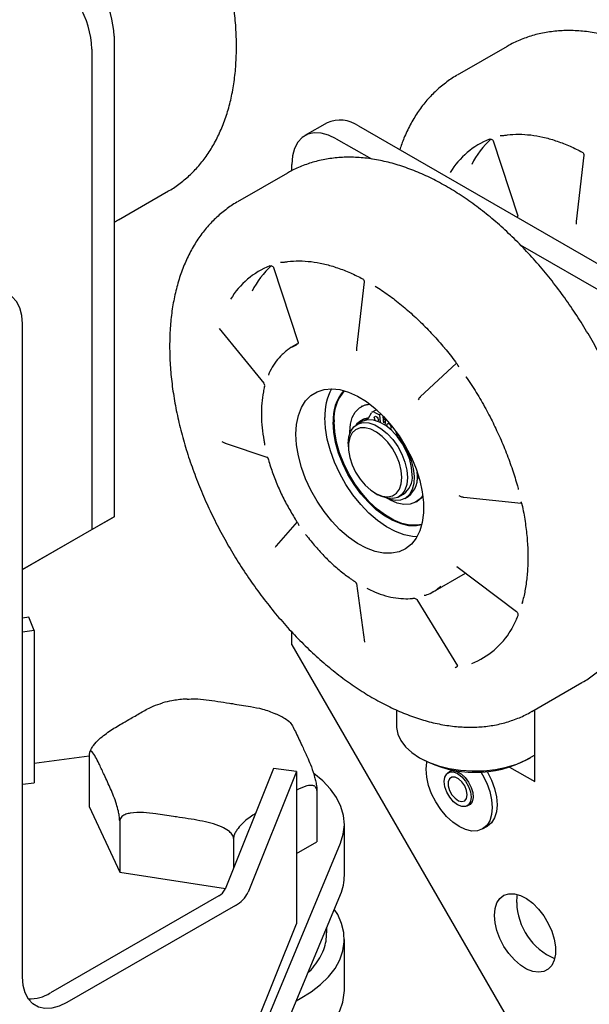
# Model space of a CAD drawing. Header units: inches. Extents: x 12 to 116, y 12 to 59.
# Tile 13 of 17: x 77.38 to 81.91, y 46.3 to 54.14. Entities that reach past the tile are written whole.
import ezdxf

# ---------------------------------------------------------------- set-up
doc = ezdxf.new("R2010")
doc.units = ezdxf.units.IN
doc.header["$MEASUREMENT"] = 0

msp = doc.modelspace()

# ---------------------------------------------------------------- linework, layer by layer
at = {"color": 7, "linetype": 'Continuous', "lineweight": 25}
for p, q in [((78.1316, 54.0088), (78.1316, 50.1812)), ((77.9549, 53.9067), (77.9549, 50.0792)), ((81.2592, 53.9281), (80.8615, 53.6985)), ((79.8262, 53.3192), (79.6494, 53.2172)), ((80.0762, 53.2945), (86.2634, 49.7227)), ((79.8994, 53.1924), (80.1787, 53.0312)), ((81.1476, 53.1773), (81.1485, 53.1757)), ((81.1481, 53.1756), (81.3438, 52.5793)), ((81.8705, 53.0608), (81.8095, 52.5332)), ((79.5458, 52.9369), (79.5458, 52.9883)), ((79.511, 52.9189), (79.1132, 52.6893)), ((78.1669, 52.5474), (78.5647, 52.777)), ((81.3396, 52.5673), (81.3377, 52.5662)), ((81.3625, 52.3478), (83.6259, 51.0412)), ((79.3994, 52.1681), (79.4002, 52.1665)), ((79.3999, 52.1664), (79.5955, 51.57)), ((80.1222, 52.0516), (80.0613, 51.524)), ((77.4024, 46.514), (77.4024, 51.7176)), ((78.9666, 51.6816), (79.3231, 51.2456)), ((79.5914, 51.558), (79.5458, 51.5317)), ((80.8566, 51.4031), (80.5682, 51.1357)), ((80.8624, 51.396), (80.8721, 51.3757)), ((79.3635, 51.3192), (79.3592, 51.3099)), ((80.9296, 51.2955), (80.9426, 51.2824)), ((80.105, 51.0607), (80.0979, 51.0566)), ((80.1561, 50.9665), (80.1789, 51.0081)), ((80.2091, 51.0281), (80.1844, 51.0139)), ((80.2019, 51.0132), (80.244, 50.9931)), ((80.2266, 51.0275), (80.2269, 51.0273)), ((80.2558, 51), (80.244, 50.9931)), ((80.1024, 50.9385), (80.0644, 50.9166)), ((80.1159, 50.957), (80.0912, 50.9427)), ((80.244, 50.9931), (80.2483, 50.9329)), ((80.2703, 50.9853), (80.2743, 50.9297)), ((80.2907, 50.9638), (80.2713, 50.9716)), ((80.2913, 50.9328), (80.2735, 50.941)), ((80.2894, 50.9092), (80.2935, 50.9608)), ((80.0075, 50.8432), (80.0073, 50.8563)), ((80.372, 50.8648), (80.3816, 50.8363)), ((79.0149, 50.7669), (79.3537, 50.6517)), ((79.3288, 50.764), (79.3288, 50.7512)), ((79.9954, 50.7641), (79.9954, 50.7386)), ((80.2087, 50.3691), (80.2308, 50.3563)), ((81.3467, 50.4069), (81.3473, 50.397)), ((80.3973, 50.3398), (80.4353, 50.3617)), ((80.4465, 50.3272), (80.4713, 50.3414)), ((80.5354, 50.2988), (80.5425, 50.3029)), ((80.91, 50.3363), (80.914, 50.3365)), ((80.914, 50.3358), (81.3725, 50.2898)), ((81.3745, 50.2896), (81.3714, 50.296)), ((78.1316, 50.1812), (77.4024, 49.7601)), ((77.9549, 50.0792), (78.1316, 50.1812)), ((79.5872, 50.1398), (79.4209, 49.9483)), ((77.4024, 49.7602), (77.9549, 50.0792)), ((80.8585, 49.7839), (81.3341, 49.4259)), ((80.6707, 49.5831), (80.9279, 49.7316)), ((80.0608, 49.6474), (80.123, 49.1809)), ((80.5415, 49.5201), (80.8644, 48.9936)), ((81.3809, 49.4991), (81.3774, 49.4865)), ((77.4517, 49.3793), (77.4024, 49.3727)), ((77.4939, 49.2738), (77.4517, 49.3793)), ((77.4939, 49.2738), (77.4024, 49.2616)), ((77.4939, 49.2738), (77.4939, 48.0612)), ((79.5458, 49.1607), (79.5458, 49.2619)), ((79.5458, 49.1607), (81.3136, 46.0989)), ((81.4568, 48.6297), (81.8545, 48.8593)), ((80.3792, 48.641), (80.3792, 48.516)), ((81.4793, 48.0701), (81.4793, 48.6427)), ((77.9325, 48.274), (77.4939, 48.2133)), ((77.9325, 48.2796), (77.9325, 47.8719)), ((80.5622, 48.2609), (80.5843, 48.2481)), ((81.4242, 48.2481), (81.4463, 48.2609)), ((81.4793, 48.2742), (81.4734, 48.2776)), ((79.399, 48.174), (79.0146, 47.2127)), ((79.5817, 48.1497), (79.399, 48.174)), ((81.278, 48.1863), (81.4793, 48.0701)), ((79.5817, 48.1497), (79.1972, 47.1884)), ((79.5817, 48.1497), (79.5817, 46.9371)), ((80.8184, 48.158), (80.7894, 48.1412)), ((77.4024, 48.0491), (77.4939, 48.0612)), ((79.745, 47.9992), (79.745, 47.5915)), ((77.9325, 47.8719), (78.1753, 47.3487)), ((80.9419, 47.877), (80.9709, 47.8938)), ((78.1753, 47.7564), (78.1753, 47.3487)), ((79.9637, 47.3234), (79.9637, 47.7317)), ((81.064, 47.6932), (81.1022, 47.7153)), ((79.0816, 47.6162), (79.0816, 47.3802)), ((79.2586, 45.9586), (79.9327, 47.5801)), ((79.5817, 47.4973), (79.745, 47.5915)), ((78.1753, 47.3487), (79.0169, 47.2185)), ((78.9644, 47.1605), (77.6234, 46.3863)), ((79.2586, 45.5503), (79.9327, 47.1719)), ((79.097, 47.084), (77.756, 46.3098)), ((79.1972, 45.9758), (79.5817, 46.9371)), ((79.8232, 46.8641), (79.8232, 46.9086)), ((79.9637, 46.4048), (79.9637, 46.8131))]:
    msp.add_line(p, q, dxfattribs=at)
at = {"color": 7, "linetype": 'Continuous', "lineweight": 25, "flags": 128}
for points in [[(79.8994, 53.1924), (79.838, 53.2217), (79.7785, 53.2376), (79.7226, 53.2398), (79.6721, 53.2281), (79.6286, 53.2029), (79.5932, 53.165), (79.5672, 53.1156), (79.5512, 53.056), (79.5458, 52.9883)], [(77.4024, 51.7176), (77.3971, 51.7854), (77.3811, 51.845), (77.3551, 51.8944), (77.3197, 51.9323), (77.2761, 51.9575), (77.2256, 51.9692), (77.1698, 51.967), (77.1103, 51.951), (77.0489, 51.9218)], [(78.9725, 51.6734), (78.9729, 51.6735), (78.9732, 51.6735)], [(79.5458, 51.5317), (79.5513, 51.5348), (79.5837, 51.5509)], [(79.5779, 50.8381), (79.5829, 50.9169), (79.5976, 50.9885), (79.6218, 51.0514), (79.6551, 51.1045), (79.6968, 51.1467), (79.7461, 51.1771), (79.8019, 51.1953), (79.8633, 51.2008), (79.9291, 51.1935), (79.9979, 51.1736), (80.0684, 51.1414), (80.1393, 51.0977), (80.2091, 51.0431), (80.2765, 50.9789), (80.3403, 50.9062), (80.399, 50.8265), (80.4517, 50.7413), (80.4973, 50.6523), (80.5349, 50.5611), (80.5637, 50.4697), (80.5833, 50.3797), (80.5931, 50.2929), (80.5931, 50.211), (80.5833, 50.1357), (80.5637, 50.0682), (80.5349, 50.0101), (80.4973, 49.9623), (80.4517, 49.9259), (80.399, 49.9016), (80.3403, 49.8897), (80.2765, 49.8906), (80.2091, 49.9042), (80.1393, 49.9303), (80.0684, 49.9684), (79.9979, 50.0176), (79.9291, 50.0772), (79.8633, 50.1458), (79.8019, 50.2222), (79.7461, 50.3048), (79.6968, 50.3922), (79.6551, 50.4825), (79.6218, 50.574), (79.5976, 50.6649), (79.5829, 50.7535), (79.5779, 50.8381)], [(80.0073, 50.8563), (80.0123, 50.9172), (80.027, 50.9705), (80.0511, 51.0143), (80.0837, 51.0473), (80.1238, 51.0684), (80.1677, 51.0768)], [(80.105, 51.0607), (80.1308, 51.0725), (80.1637, 51.0799)], [(80.5418, 50.0216), (80.507, 50.0237), (80.4396, 50.0373), (80.3698, 50.0634), (80.2989, 50.1014), (80.2284, 50.1507), (80.1596, 50.2102), (80.0939, 50.2789), (80.0325, 50.3552), (79.9766, 50.4379), (79.9273, 50.5252), (79.8857, 50.6155), (79.8524, 50.7071), (79.8281, 50.798), (79.8134, 50.8866), (79.8084, 50.9711)], [(80.5787, 50.1155), (80.5376, 50.1082), (80.4781, 50.1095), (80.415, 50.1234), (80.3497, 50.1498), (80.2836, 50.1879), (80.2183, 50.237), (80.1552, 50.2959), (80.0957, 50.3633), (80.0411, 50.4378), (79.9927, 50.5176), (79.9515, 50.601), (79.9185, 50.6862), (79.8944, 50.7711), (79.8797, 50.854), (79.8747, 50.9329)], [(80.5793, 50.1179), (80.5447, 50.1123), (80.4852, 50.1135), (80.4221, 50.1275), (80.3568, 50.1538), (80.2907, 50.192), (80.2254, 50.241), (80.1623, 50.3), (80.1028, 50.3674), (80.0482, 50.4419), (79.9998, 50.5217), (79.9586, 50.6051), (79.9256, 50.6903), (79.9014, 50.7752), (79.8867, 50.858), (79.8818, 50.9369)], [(79.9954, 50.7641), (80.0005, 50.8177), (80.0157, 50.863), (80.0404, 50.898), (80.0733, 50.9212), (80.1131, 50.9316), (80.1581, 50.9288), (80.2062, 50.9128), (80.2555, 50.8844), (80.3036, 50.8448), (80.3486, 50.7957), (80.3884, 50.7393), (80.4213, 50.6781), (80.446, 50.6146), (80.4612, 50.5518), (80.4663, 50.4923)], [(80.5043, 50.5142), (80.4992, 50.5737), (80.484, 50.6366), (80.4594, 50.7), (80.4264, 50.7613), (80.3866, 50.8177), (80.3416, 50.8667), (80.2935, 50.9064), (80.2442, 50.9348), (80.1961, 50.9507), (80.1511, 50.9536), (80.1113, 50.9432), (80.1024, 50.9385)], [(80.1159, 50.957), (80.1281, 50.9631), (80.1595, 50.9721)], [(80.2017, 50.9699), (80.2029, 50.9765), (80.2065, 50.9806), (80.2119, 50.9817), (80.2183, 50.9795), (80.2247, 50.9743), (80.23, 50.9671), (80.2336, 50.9588), (80.2349, 50.9507), (80.2336, 50.9441), (80.2308, 50.9404)], [(80.2925, 50.9489), (80.2796, 50.9552), (80.2723, 50.9584)], [(80.3028, 50.9115), (80.3041, 50.9181), (80.3077, 50.9223), (80.3131, 50.9233), (80.3194, 50.9211), (80.3258, 50.916), (80.3312, 50.9087), (80.3348, 50.9004), (80.336, 50.8923), (80.3348, 50.8857), (80.3312, 50.8816), (80.3266, 50.8805)], [(80.4221, 50.4923), (80.4171, 50.5481), (80.4024, 50.6071), (80.3786, 50.6665), (80.3469, 50.7235), (80.3087, 50.7754), (80.2658, 50.8199), (80.2203, 50.8548), (80.1742, 50.8785), (80.1298, 50.8899), (80.089, 50.8885), (80.0538, 50.8743), (80.0259, 50.848), (80.0066, 50.8108), (79.9966, 50.7645), (79.9966, 50.7113), (80.0066, 50.6535), (80.0259, 50.594), (80.0538, 50.5354), (80.089, 50.4806), (80.1298, 50.4321), (80.1742, 50.3922), (80.2203, 50.3627), (80.2658, 50.3451), (80.3087, 50.3401), (80.3469, 50.3479), (80.3786, 50.3683), (80.4024, 50.4002), (80.4171, 50.4422), (80.4221, 50.4923)], [(80.3069, 50.8965), (80.3041, 50.9034), (80.3028, 50.9115)], [(80.3931, 50.8154), (80.4344, 50.7577), (80.4689, 50.695), (80.4954, 50.6299), (80.5126, 50.5649), (80.5199, 50.5028), (80.517, 50.4461), (80.5041, 50.397), (80.4816, 50.3576), (80.4504, 50.3295), (80.4119, 50.3138), (80.3676, 50.3111), (80.3192, 50.3216), (80.3047, 50.327)], [(80.4663, 50.4923), (80.4612, 50.4387), (80.446, 50.3934), (80.4213, 50.3584), (80.3884, 50.3352), (80.3486, 50.3248), (80.3036, 50.3276), (80.2555, 50.3436), (80.2308, 50.3563)], [(80.5429, 50.4689), (80.5477, 50.4877), (80.5514, 50.5123)], [(80.5878, 50.3492), (80.5669, 50.3233), (80.5304, 50.2961), (80.4871, 50.2812), (80.4382, 50.2791), (80.3855, 50.2897), (80.3305, 50.3128), (80.3051, 50.3274)], [(80.5884, 50.3441), (80.574, 50.3274), (80.5425, 50.3029)], [(80.8576, 49.7823), (80.8565, 49.7822), (80.8563, 49.7822)], [(80.3792, 48.516), (80.3797, 48.5025), (80.3901, 48.4489), (80.4143, 48.3968), (80.4517, 48.3474), (80.5014, 48.3017), (80.5623, 48.2608), (80.6331, 48.2257), (80.7122, 48.197), (80.7978, 48.1754), (80.8881, 48.1615), (80.9809, 48.1554), (81.0742, 48.1574), (81.166, 48.1675), (81.2542, 48.1853), (81.3368, 48.2105), (81.4119, 48.2425), (81.478, 48.2806), (81.4793, 48.2815)], [(80.8777, 47.7117), (80.8263, 47.7472), (80.7768, 47.7931), (80.7312, 47.8475), (80.6913, 47.9084), (80.6585, 47.9735), (80.6342, 48.0402), (80.6192, 48.1059), (80.6141, 48.1682), (80.6192, 48.2247), (80.6201, 48.2291)], [(79.9327, 47.5801), (79.9554, 47.6526), (79.9637, 47.7261), (79.9576, 47.7996), (79.9371, 47.8723), (79.9024, 47.9432), (79.8541, 48.0113), (79.7928, 48.0759), (79.7203, 48.1352)], [(80.7578, 48.0714), (80.7631, 48.1068), (80.7784, 48.1327), (80.8023, 48.1465), (80.8323, 48.1468), (80.8657, 48.1336), (80.899, 48.1083), (80.929, 48.0733), (80.9529, 48.032), (80.9682, 47.9884), (80.9735, 47.9469), (80.9682, 47.9114), (80.9529, 47.8856), (80.929, 47.8718), (80.899, 47.8715), (80.8657, 47.8846), (80.8323, 47.9099), (80.8023, 47.945), (80.7784, 47.9863), (80.7631, 48.0298), (80.7578, 48.0714)], [(80.7836, 48.1373), (80.8025, 48.153), (80.8297, 48.1587), (80.8612, 48.1517), (80.8941, 48.1327), (80.9256, 48.1033), (80.9528, 48.0662), (80.9734, 48.0246), (80.9854, 47.9823), (80.9879, 47.9429), (80.9805, 47.9101), (80.9641, 47.8866), (80.9399, 47.8747), (80.9356, 47.874)], [(80.9413, 47.9654), (80.9362, 48), (80.9216, 48.0357), (80.8994, 48.0679), (80.8726, 48.0921), (80.845, 48.1051), (80.8201, 48.1052), (80.8013, 48.0923), (80.7913, 48.0681), (80.7913, 48.036), (80.8013, 48.0003), (80.8201, 47.9657), (80.845, 47.937), (80.8726, 47.9181), (80.8994, 47.9114), (80.9216, 47.918), (80.9362, 47.9368), (80.9413, 47.9654)], [(81.0489, 48.1487), (81.0641, 48.1237), (81.0968, 48.0586), (81.1212, 47.992), (81.1362, 47.9262), (81.1413, 47.8639), (81.1362, 47.8074), (81.1212, 47.759), (81.0968, 47.7204), (81.0641, 47.6933), (81.0241, 47.6785), (80.9785, 47.6766), (80.9291, 47.6879), (80.8777, 47.7117)], [(81.0985, 48.152), (81.1022, 48.1457), (81.135, 48.0807), (81.1594, 48.014), (81.1744, 47.9482), (81.1794, 47.8859), (81.1744, 47.8295), (81.1594, 47.7811), (81.135, 47.7425), (81.1022, 47.7153), (81.1022, 47.7153)], [(81.1589, 47.0047), (81.1639, 47.0583), (81.1786, 47.104), (81.2025, 47.1399), (81.2345, 47.1645), (81.2734, 47.1768), (81.3176, 47.1763), (81.3652, 47.1631), (81.4143, 47.1376), (81.4629, 47.1009), (81.509, 47.0546), (81.5508, 47.0004), (81.5864, 46.9407), (81.6145, 46.8779), (81.6339, 46.8145), (81.6438, 46.7532), (81.6438, 46.6964), (81.6339, 46.6465), (81.6145, 46.6055), (81.5864, 46.5751), (81.5508, 46.5565), (81.509, 46.5506), (81.4629, 46.5575), (81.4143, 46.5769), (81.3652, 46.6082), (81.3176, 46.6499), (81.2734, 46.7004), (81.2345, 46.7576), (81.2025, 46.8192), (81.1786, 46.8826), (81.1639, 46.9453), (81.1589, 47.0047)], [(81.3357, 47.1067), (81.3407, 47.1604), (81.343, 47.1707)], [(79.5806, 46.3248), (79.6117, 46.3412), (79.6984, 46.3941), (79.7742, 46.4523), (79.8383, 46.5151), (79.8898, 46.5815), (79.9281, 46.6509), (79.9527, 46.7224), (79.9633, 46.7949), (79.9597, 46.8677), (79.9421, 46.9399), (79.9106, 47.0104), (79.8836, 47.0538)], [(77.756, 46.3098), (77.6946, 46.2806), (77.6351, 46.2646), (77.5792, 46.2625), (77.5287, 46.2741), (77.4851, 46.2993), (77.4498, 46.3372), (77.4237, 46.3866), (77.4078, 46.4462), (77.4024, 46.514)], [(79.3767, 45.8344), (79.4104, 45.8455), (79.5153, 45.8859), (79.6117, 45.9329), (79.6984, 45.9859), (79.7742, 46.0441), (79.8383, 46.1068), (79.8898, 46.1733), (79.9281, 46.2427), (79.9527, 46.3141), (79.9633, 46.3867), (79.9637, 46.4048)]]:
    msp.add_lwpolyline(points, dxfattribs=at)
at = {"color": 7, "linetype": 'Continuous', "lineweight": 25}
for centre, radius, start, end in [((77.3673, 53.9757), 0.7651, 2.4764, 57.5236), ((77.1905, 53.8737), 0.7651, 2.4763, 57.5237), ((79.9297, 53.0904), 0.2512, 54.34106, 114.34848), ((81.3515, 52.5987), 0.6342, 111.46698, 149.15958), ((81.6013, 52.6723), 0.6994, 132.18772, 153.14737), ((79.6033, 51.5894), 0.6342, 111.46698, 149.15958), ((79.8531, 51.663), 0.6994, 132.18772, 153.14737), ((79.2984, 51.2265), 0.0313, 347.0003, 38.85105), ((80.2613, 50.9882), 0.4532, 152.03121, 182.16464), ((80.2113, 50.9594), 0.3376, 137.89982, 184.51028), ((80.2216, 50.9629), 0.3408, 139.30627, 184.37017), ((80.1928, 50.9996), 0.0163, 56.30854, 148.66291), ((80.2172, 51.0114), 0.0186, 59.6071, 115.94097), ((80.1527, 50.8364), 0.1228, 93.77644, 143.00218), ((80.1436, 50.9729), 0.0141, 274.10768, 332.78643), ((80.2383, 50.9717), 0.0367, 182.89977, 222.27005), ((80.446, 50.8582), 0.068, 198.74705, 218.95578), ((80.3516, 50.4966), 0.196, 307.6503, 11.86569), ((80.3395, 50.4969), 0.1657, 305.32586, 5.98632), ((80.0325, 49.64), 0.0295, 10.29589, 29.42755), ((80.4817, 49.9105), 0.378, 293.55311, 311.21712), ((80.7458, 49.6019), 0.6342, 291.46698, 329.15958), ((81.0042, 49.0505), 0.9057, 242.37659, 297.62341), ((79.5742, 47.3243), 0.3895, 336.96391, 359.87226), ((78.9132, 47.2599), 0.1118, 297.28355, 335.04308), ((78.9945, 47.2827), 0.2236, 297.28355, 335.04308), ((81.8344, 47.1185), 0.4988, 181.349, 246.79054), ((77.4588, 46.6464), 0.3077, 268.10423, 302.32544)]:
    msp.add_arc(centre, radius, start, end, dxfattribs=at)
for points, knots in [([(79.1051, 53.9266), (79.1048, 53.9523), (79.104, 54.0264), (79.0956, 54.1519), (79.0769, 54.3037), (79.0491, 54.4579), (79.0125, 54.6138), (78.9674, 54.7705), (78.9141, 54.9273), (78.8529, 55.0834), (78.7841, 55.2379), (78.7081, 55.3902), (78.6254, 55.5394), (78.5362, 55.6849), (78.4411, 55.8258), (78.3406, 55.9614), (78.235, 56.0911), (78.1251, 56.2141), (78.0111, 56.3299), (77.8937, 56.4377), (77.7735, 56.5371), (77.6508, 56.6274), (77.5264, 56.7081), (77.4007, 56.7787), (77.2744, 56.8386), (77.1482, 56.8874), (77.0227, 56.9246), (76.8987, 56.9498), (76.7772, 56.9628), (76.6591, 56.9636), (76.5452, 56.952), (76.4362, 56.9288), (76.3335, 56.893), (76.2615, 56.8614), (76.226, 56.8387), (76.2205, 56.8351)], [0, 0, 0, 0, 0.016933, 0.048779, 0.080594, 0.112376, 0.144118, 0.175821, 0.207486, 0.239121, 0.270732, 0.302326, 0.333912, 0.365498, 0.39709, 0.428696, 0.460325, 0.491985, 0.523684, 0.555429, 0.587227, 0.619082, 0.650993, 0.682954, 0.714949, 0.746935, 0.778857, 0.810641, 0.842198, 0.873437, 0.904291, 0.934732, 0.964787, 0.99454, 1, 1, 1, 1]), ([(84.0893, 51.5299), (84.0881, 51.5366), (84.0779, 51.5945), (84.0501, 51.7055), (84.0057, 51.862), (83.9522, 52.0189), (83.8911, 52.1749), (83.8223, 52.3295), (83.7463, 52.4817), (83.6635, 52.631), (83.5743, 52.7764), (83.4792, 52.9173), (83.3787, 53.0529), (83.2732, 53.1826), (83.1632, 53.3057), (83.0492, 53.4214), (82.9319, 53.5293), (82.8116, 53.6287), (82.689, 53.719), (82.5646, 53.7997), (82.4389, 53.8702), (82.3126, 53.9301), (82.1863, 53.9789), (82.0608, 54.0161), (81.9369, 54.0413), (81.8154, 54.0544), (81.6972, 54.0551), (81.5833, 54.0436), (81.4743, 54.0204), (81.3716, 53.9846), (81.2996, 53.953), (81.2641, 53.9302), (81.2586, 53.9267)], [0, 0, 0, 0, 0.0046, 0.040197, 0.075748, 0.111259, 0.146735, 0.182183, 0.217614, 0.253035, 0.288456, 0.323884, 0.359328, 0.394797, 0.430301, 0.465849, 0.501449, 0.537108, 0.572831, 0.608616, 0.644458, 0.680337, 0.716208, 0.752006, 0.787649, 0.823037, 0.85807, 0.89267, 0.926807, 0.960512, 0.993878, 1, 1, 1, 1]), ([(78.5671, 52.7786), (78.568, 52.779), (78.6004, 52.7955), (78.6588, 52.838), (78.7409, 52.9063), (78.8148, 52.9856), (78.8813, 53.0741), (78.9397, 53.1718), (78.9899, 53.2783), (79.0315, 53.3932), (79.0642, 53.516), (79.0875, 53.646), (79.1023, 53.7827), (79.1042, 53.8784), (79.1051, 53.9266)], [0, 0, 0, 0, 0.002394, 0.089894, 0.177324, 0.265061, 0.353488, 0.442886, 0.53339, 0.62499, 0.717549, 0.810855, 0.904672, 1, 1, 1, 1]), ([(80.859, 53.6969), (80.8581, 53.6964), (80.8257, 53.68), (80.7673, 53.6375), (80.6853, 53.5692), (80.6113, 53.4898), (80.5448, 53.4015), (80.4866, 53.3036), (80.4391, 53.2049), (80.4154, 53.1357), (80.4048, 53.1048)], [0, 0, 0, 0, 0.003874, 0.148162, 0.292334, 0.437011, 0.582828, 0.730245, 0.879486, 1, 1, 1, 1]), ([(81.2039, 53.2174), (81.2052, 53.2174), (81.214, 53.2172), (81.2241, 53.2167), (81.2334, 53.219), (81.2342, 53.2193)], [0, 0, 0, 0, 0.127888, 0.918949, 1, 1, 1, 1]), ([(81.2344, 53.2187), (81.2434, 53.2202), (81.2813, 53.2266), (81.3515, 53.23), (81.4462, 53.2243), (81.5444, 53.2071), (81.6451, 53.1789), (81.746, 53.1405), (81.8173, 53.1066), (81.8541, 53.0872), (81.8579, 53.0852)], [0, 0, 0, 0, 0.049318, 0.207386, 0.364942, 0.521928, 0.67851, 0.834845, 0.982721, 1, 1, 1, 1]), ([(81.1167, 53.1873), (81.1169, 53.1874), (81.1181, 53.1883), (81.1259, 53.1908), (81.1379, 53.1881), (81.1464, 53.1803), (81.1484, 53.175), (81.1485, 53.1742), (81.1485, 53.1739)], [0, 0, 0, 0, 0.028594, 0.227673, 0.479853, 0.717314, 0.920386, 1, 1, 1, 1]), ([(82.3411, 50.5207), (82.3399, 50.5273), (82.3296, 50.5852), (82.3018, 50.6962), (82.2575, 50.8528), (82.204, 51.0096), (82.1428, 51.1657), (82.074, 51.3202), (81.998, 51.4725), (81.9152, 51.6217), (81.8261, 51.7672), (81.731, 51.9081), (81.6304, 52.0437), (81.5249, 52.1734), (81.4149, 52.2964), (81.301, 52.4122), (81.1836, 52.52), (81.0634, 52.6194), (80.9407, 52.7097), (80.8163, 52.7904), (80.6906, 52.861), (80.5643, 52.9209), (80.438, 52.9697), (80.3125, 53.0069), (80.1886, 53.0321), (80.0671, 53.0451), (79.949, 53.0459), (79.8351, 53.0343), (79.7261, 53.0111), (79.6234, 52.9754), (79.5514, 52.9437), (79.5159, 52.921), (79.5104, 52.9174)], [0, 0, 0, 0, 0.0046, 0.040197, 0.075748, 0.111259, 0.146735, 0.182183, 0.217614, 0.253035, 0.288456, 0.323884, 0.359328, 0.394797, 0.430301, 0.465849, 0.501449, 0.537108, 0.572831, 0.608616, 0.644458, 0.680337, 0.716208, 0.752006, 0.787649, 0.823037, 0.85807, 0.89267, 0.926807, 0.960512, 0.993878, 1, 1, 1, 1]), ([(81.8574, 53.0854), (81.8575, 53.0853), (81.8593, 53.0846), (81.866, 53.0793), (81.8707, 53.0688), (81.8704, 53.0631), (81.8703, 53.0608)], [0, 0, 0, 0, 0.030591, 0.359454, 0.740773, 1, 1, 1, 1]), ([(79.1107, 52.6876), (79.1099, 52.6872), (79.0774, 52.6707), (79.0191, 52.6282), (78.937, 52.56), (78.8631, 52.4806), (78.7966, 52.3922), (78.7382, 52.2945), (78.688, 52.188), (78.6464, 52.073), (78.6137, 51.9502), (78.5903, 51.8202), (78.5756, 51.6836), (78.5737, 51.5879), (78.5728, 51.5397)], [0, 0, 0, 0, 0.00235, 0.089853, 0.177288, 0.265028, 0.353459, 0.442861, 0.533369, 0.624973, 0.717536, 0.810846, 0.904668, 1, 1, 1, 1]), ([(81.3439, 52.5789), (81.3438, 52.5791), (81.3436, 52.5797), (81.3444, 52.5738), (81.3411, 52.5692), (81.3396, 52.5673)], [0, 0, 0, 0, 0.194078, 0.658235, 1, 1, 1, 1]), ([(78.1316, 52.5292), (78.1382, 52.532), (78.1512, 52.5378), (78.1631, 52.5458), (78.169, 52.5498)], [0, 0, 0, 0, 0.499506, 1, 1, 1, 1]), ([(81.8099, 52.5332), (81.8096, 52.5321), (81.8092, 52.5302), (81.8091, 52.5231), (81.8095, 52.517), (81.8098, 52.5119)], [0, 0, 0, 0, 0.18838, 0.336763, 1, 1, 1, 1]), ([(79.3685, 52.1781), (79.3686, 52.1782), (79.3698, 52.1791), (79.3777, 52.1816), (79.3897, 52.1789), (79.3981, 52.1711), (79.4001, 52.1657), (79.4003, 52.1649), (79.4003, 52.1647)], [0, 0, 0, 0, 0.028594, 0.227673, 0.479853, 0.717314, 0.920386, 1, 1, 1, 1]), ([(79.4557, 52.2081), (79.4569, 52.2081), (79.4657, 52.208), (79.4758, 52.2075), (79.4851, 52.2098), (79.486, 52.21)], [0, 0, 0, 0, 0.127888, 0.918949, 1, 1, 1, 1]), ([(79.4861, 52.2094), (79.4952, 52.2109), (79.5331, 52.2173), (79.6033, 52.2207), (79.698, 52.215), (79.7961, 52.1978), (79.8969, 52.1697), (79.9978, 52.1312), (80.0691, 52.0974), (80.1058, 52.078), (80.1097, 52.0759)], [0, 0, 0, 0, 0.049318, 0.207386, 0.364942, 0.521928, 0.67851, 0.834845, 0.982721, 1, 1, 1, 1]), ([(80.1091, 52.0762), (80.1093, 52.0761), (80.111, 52.0753), (80.1177, 52.0701), (80.1224, 52.0595), (80.1222, 52.0539), (80.1221, 52.0516)], [0, 0, 0, 0, 0.030591, 0.359454, 0.740773, 1, 1, 1, 1]), ([(80.2082, 52.019), (80.2265, 52.0074), (80.2795, 51.9735), (80.3671, 51.91), (80.4698, 51.826), (80.5704, 51.733), (80.6678, 51.6334), (80.7295, 51.5613), (80.76, 51.5257)], [0, 0, 0, 0, 0.095358, 0.276975, 0.458683, 0.640451, 0.822279, 1, 1, 1, 1]), ([(79.5868, 51.5518), (79.5809, 51.5494), (79.5534, 51.5378), (79.5177, 51.5167), (79.4918, 51.4929), (79.4833, 51.4851)], [0, 0, 0, 0, 0.154124, 0.722998, 1, 1, 1, 1]), ([(79.5956, 51.5697), (79.5956, 51.5698), (79.5954, 51.5704), (79.5959, 51.5636), (79.5903, 51.5543), (79.585, 51.5517), (79.5827, 51.5506)], [0, 0, 0, 0, 0.120593, 0.409004, 0.745863, 1, 1, 1, 1]), ([(78.5728, 51.5397), (78.5731, 51.5139), (78.5739, 51.4399), (78.5823, 51.3144), (78.601, 51.1626), (78.6288, 51.0083), (78.6654, 50.8525), (78.7105, 50.6957), (78.7638, 50.539), (78.825, 50.3829), (78.8938, 50.2283), (78.9698, 50.0761), (79.0525, 49.9268), (79.1417, 49.7814), (79.2368, 49.6405), (79.3373, 49.5049), (79.4429, 49.3752), (79.5528, 49.2521), (79.6668, 49.1364), (79.7842, 49.0285), (79.9044, 48.9291), (80.027, 48.8388), (80.1515, 48.7581), (80.2772, 48.6876), (80.4035, 48.6277), (80.5297, 48.5789), (80.6552, 48.5417), (80.7792, 48.5165), (80.9007, 48.5034), (81.0188, 48.5027), (81.1327, 48.5142), (81.2417, 48.5374), (81.3444, 48.5732), (81.4169, 48.6051), (81.4529, 48.6282), (81.4589, 48.6321)], [0, 0, 0, 0, 0.016925, 0.048754, 0.080554, 0.112321, 0.144047, 0.175733, 0.207383, 0.239002, 0.270597, 0.302176, 0.333746, 0.365316, 0.396893, 0.428484, 0.460097, 0.491741, 0.523424, 0.555154, 0.586936, 0.618775, 0.65067, 0.682615, 0.714594, 0.746565, 0.778471, 0.810239, 0.84178, 0.873004, 0.903843, 0.934268, 0.964309, 0.994047, 1, 1, 1, 1]), ([(79.4833, 51.4851), (79.474, 51.4773), (79.4466, 51.4544), (79.409, 51.4055), (79.3785, 51.3543), (79.364, 51.3217), (79.3602, 51.3131)], [0, 0, 0, 0, 0.177839, 0.525341, 0.874862, 1, 1, 1, 1]), ([(80.0617, 51.5239), (80.0614, 51.5229), (80.0609, 51.521), (80.0608, 51.5139), (80.0612, 51.5077), (80.0616, 51.5027)], [0, 0, 0, 0, 0.18838, 0.336763, 1, 1, 1, 1]), ([(80.76, 51.5257), (80.7607, 51.5248), (80.7912, 51.4899), (80.8247, 51.4459), (80.857, 51.4026), (80.8616, 51.3965)], [0, 0, 0, 0, 0.020302, 0.860898, 1, 1, 1, 1]), ([(80.8615, 51.3964), (80.8618, 51.3961), (80.8639, 51.3935), (80.868, 51.3865), (80.8709, 51.3798), (80.8726, 51.3759)], [0, 0, 0, 0, 0.05069, 0.448074, 1, 1, 1, 1]), ([(80.9302, 51.296), (80.9306, 51.2957), (80.9341, 51.293), (80.9395, 51.2866), (80.9435, 51.28), (80.9451, 51.2774)], [0, 0, 0, 0, 0.074139, 0.642611, 1, 1, 1, 1]), ([(80.942, 51.2826), (80.9563, 51.2609), (80.9979, 51.1981), (81.0623, 51.0905), (81.1315, 50.9633), (81.1714, 50.8779), (81.1904, 50.8371)], [0, 0, 0, 0, 0.15265, 0.443404, 0.734223, 1, 1, 1, 1]), ([(79.329, 51.2202), (79.3255, 51.2053), (79.3153, 51.1623), (79.3054, 51.0858), (79.3022, 50.9898), (79.308, 50.8907), (79.3186, 50.8136), (79.3268, 50.7706), (79.3286, 50.761)], [0, 0, 0, 0, 0.111482, 0.321866, 0.532524, 0.743329, 0.943068, 1, 1, 1, 1]), ([(80.569, 51.1347), (80.5659, 51.1323), (80.5581, 51.1262), (80.5543, 51.1172), (80.5521, 51.1118)], [0, 0, 0, 0, 0.403808, 1, 1, 1, 1]), ([(78.9876, 50.781), (78.9947, 50.7764), (79.0038, 50.7705), (79.0129, 50.7679), (79.015, 50.7673)], [0, 0, 0, 0, 0.772303, 1, 1, 1, 1]), ([(81.1904, 50.8371), (81.1923, 50.8332), (81.2155, 50.7849), (81.2535, 50.6905), (81.3023, 50.5571), (81.3314, 50.462), (81.3449, 50.4125), (81.3468, 50.4055)], [0, 0, 0, 0, 0.027, 0.340703, 0.654341, 0.95139, 1, 1, 1, 1]), ([(79.3467, 50.6607), (79.349, 50.6571), (79.3536, 50.65), (79.3575, 50.641), (79.3586, 50.6367), (79.3588, 50.6359)], [0, 0, 0, 0, 0.453421, 0.898156, 1, 1, 1, 1]), ([(79.3589, 50.6359), (79.3646, 50.6169), (79.3809, 50.562), (79.4142, 50.4707), (79.4608, 50.3634), (79.5138, 50.2601), (79.5581, 50.1849), (79.5839, 50.1449), (79.5895, 50.1362)], [0, 0, 0, 0, 0.111263, 0.322363, 0.53344, 0.744463, 0.944415, 1, 1, 1, 1]), ([(81.3467, 50.4056), (81.3472, 50.4038), (81.348, 50.4007), (81.3481, 50.3982), (81.3481, 50.3971)], [0, 0, 0, 0, 0.554782, 1, 1, 1, 1]), ([(80.8758, 50.3496), (80.8831, 50.3459), (80.8954, 50.3399), (80.9058, 50.3374), (80.91, 50.3363)], [0, 0, 0, 0, 0.603171, 1, 1, 1, 1]), ([(81.3695, 50.2989), (81.3704, 50.2973), (81.3735, 50.2921), (81.3761, 50.2845), (81.3778, 50.2778), (81.378, 50.2756), (81.3781, 50.2749)], [0, 0, 0, 0, 0.190691, 0.622305, 0.867908, 1, 1, 1, 1]), ([(81.3753, 50.2895), (81.3753, 50.2895), (81.3732, 50.2895), (81.3718, 50.2902), (81.3725, 50.2899), (81.3742, 50.2884), (81.3752, 50.2875)], [0, 0, 0, 0, 0.004333, 0.254286, 0.572819, 1, 1, 1, 1]), ([(81.3775, 50.2789), (81.3822, 50.2557), (81.396, 50.1883), (81.4124, 50.0786), (81.4237, 49.9519), (81.4262, 49.8297), (81.42, 49.713), (81.4055, 49.6045), (81.3895, 49.5318), (81.3794, 49.4954), (81.378, 49.4903)], [0, 0, 0, 0, 0.079317, 0.230292, 0.381229, 0.532099, 0.682915, 0.833705, 0.976756, 1, 1, 1, 1]), ([(79.5894, 50.1361), (79.59, 50.1352), (79.5927, 50.1313), (79.5968, 50.1229), (79.5992, 50.1156), (79.6006, 50.1116)], [0, 0, 0, 0, 0.112783, 0.519636, 1, 1, 1, 1]), ([(79.6543, 50.0379), (79.6558, 50.0368), (79.6605, 50.0336), (79.6654, 50.0288), (79.6682, 50.0245), (79.6685, 50.0242)], [0, 0, 0, 0, 0.315109, 0.941791, 1, 1, 1, 1]), ([(79.6685, 50.0242), (79.6811, 50.0081), (79.7174, 49.9615), (79.781, 49.889), (79.8599, 49.8101), (79.9402, 49.7407), (80.0018, 49.6949), (80.0358, 49.6724), (80.0432, 49.6676)], [0, 0, 0, 0, 0.111081, 0.321925, 0.532948, 0.744129, 0.944408, 1, 1, 1, 1]), ([(79.4215, 49.9477), (79.4202, 49.9466), (79.4161, 49.9434), (79.4137, 49.9384), (79.4121, 49.935)], [0, 0, 0, 0, 0.313259, 1, 1, 1, 1]), ([(80.0432, 49.6675), (80.0436, 49.6673), (80.0451, 49.6664), (80.0494, 49.6628), (80.0548, 49.6575), (80.0585, 49.6529), (80.06, 49.651)], [0, 0, 0, 0, 0.085139, 0.337275, 0.728634, 1, 1, 1, 1]), ([(80.1422, 49.6104), (80.1571, 49.6032), (80.2002, 49.5822), (80.2712, 49.5558), (80.354, 49.535), (80.4325, 49.5265), (80.486, 49.5277), (80.5127, 49.5313), (80.5162, 49.5318)], [0, 0, 0, 0, 0.114661, 0.332214, 0.54975, 0.766746, 0.969388, 1, 1, 1, 1]), ([(80.5161, 49.5315), (80.5204, 49.5315), (80.5286, 49.5316), (80.5379, 49.5251), (80.5401, 49.5218), (80.541, 49.5205)], [0, 0, 0, 0, 0.398111, 0.764803, 1, 1, 1, 1]), ([(80.5985, 49.5547), (80.6032, 49.5553), (80.6146, 49.5566), (80.6261, 49.5613), (80.6328, 49.564)], [0, 0, 0, 0, 0.417531, 1, 1, 1, 1]), ([(81.3337, 49.4257), (81.3357, 49.4242), (81.3405, 49.4203), (81.3451, 49.4107), (81.3466, 49.3997), (81.3444, 49.3931), (81.3436, 49.3904)], [0, 0, 0, 0, 0.189433, 0.472975, 0.784173, 1, 1, 1, 1]), ([(81.3436, 49.3907), (81.3385, 49.3785), (81.3209, 49.3365), (81.3011, 49.2956), (81.2836, 49.2708), (81.2832, 49.2702)], [0, 0, 0, 0, 0.28515, 0.983599, 1, 1, 1, 1]), ([(81.857, 48.8609), (81.8579, 48.8614), (81.8903, 48.8778), (81.9485, 48.9206), (82.0206, 48.9788), (82.0593, 49.0217), (82.0739, 49.0379)], [0, 0, 0, 0, 0.010398, 0.390398, 0.770096, 1, 1, 1, 1]), ([(80.8489, 48.978), (80.8509, 48.9799), (80.8537, 48.9825), (80.8589, 48.9858), (80.8603, 48.9867)], [0, 0, 0, 0, 0.726684, 1, 1, 1, 1]), ([(80.8635, 48.995), (80.8634, 48.9953), (80.8632, 48.9961), (80.8631, 48.9869), (80.857, 48.9827), (80.8537, 48.9804)], [0, 0, 0, 0, 0.158165, 0.551207, 1, 1, 1, 1]), ([(78.7121, 48.7284), (78.7065, 48.7281), (78.665, 48.7258), (78.5984, 48.7163), (78.5398, 48.7034), (78.5151, 48.698)], [0, 0, 0, 0, 0.082833, 0.613479, 1, 1, 1, 1]), ([(78.7121, 48.7274), (78.733, 48.7286), (78.7827, 48.7317), (78.896, 48.7188), (78.9874, 48.7047), (79.049, 48.6951)], [0, 0, 0, 0, 0.190677, 0.453312, 1, 1, 1, 1]), ([(78.2642, 48.5737), (78.2938, 48.5908), (78.3531, 48.6251), (78.4377, 48.6733), (78.491, 48.6894), (78.5153, 48.6968)], [0, 0, 0, 0, 0.352104, 0.703825, 1, 1, 1, 1]), ([(79.049, 48.6951), (79.0572, 48.6938), (79.1127, 48.6853), (79.2001, 48.6715), (79.3158, 48.6501), (79.3816, 48.6248), (79.4163, 48.6114)], [0, 0, 0, 0, 0.066281, 0.44946, 0.7092, 1, 1, 1, 1]), ([(77.945, 48.3242), (77.9517, 48.3356), (77.9704, 48.3677), (78.026, 48.4237), (78.1065, 48.4818), (78.1911, 48.5315), (78.2439, 48.562), (78.2642, 48.5737)], [0, 0, 0, 0, 0.083835, 0.235869, 0.522362, 0.816499, 1, 1, 1, 1]), ([(79.5218, 48.5501), (79.5091, 48.5589), (79.4768, 48.5814), (79.4391, 48.5997), (79.4161, 48.6108)], [0, 0, 0, 0, 0.392946, 1, 1, 1, 1]), ([(79.5216, 48.5497), (79.5235, 48.5488), (79.5324, 48.5447), (79.5505, 48.5143), (79.5825, 48.4529), (79.607, 48.3996), (79.6236, 48.3634)], [0, 0, 0, 0, 0.063928, 0.291172, 0.519638, 1, 1, 1, 1]), ([(79.6236, 48.3634), (79.6257, 48.3587), (79.6406, 48.3267), (79.6641, 48.2764), (79.695, 48.2045), (79.7168, 48.1446), (79.732, 48.0888), (79.7394, 48.0543), (79.7437, 48.0246), (79.7449, 48.008), (79.745, 48.0005), (79.745, 47.9992)], [0, 0, 0, 0, 0.048923, 0.331754, 0.523474, 0.74048, 0.819682, 0.899384, 0.947929, 0.990888, 1, 1, 1, 1]), ([(78.0539, 48.1206), (78.0517, 48.1254), (78.0369, 48.1574), (78.0134, 48.2082), (77.9825, 48.2695), (77.9607, 48.3035), (77.9454, 48.3135), (77.938, 48.3109), (77.9338, 48.2996), (77.9326, 48.2881), (77.9325, 48.2808), (77.9325, 48.2796)], [0, 0, 0, 0, 0.048923, 0.331754, 0.523474, 0.74048, 0.819682, 0.899384, 0.947929, 0.990888, 1, 1, 1, 1]), ([(77.946, 48.3235), (77.9422, 48.3177), (77.9383, 48.3117), (77.9361, 48.3051), (77.936, 48.3049)], [0, 0, 0, 0, 0.969993, 1, 1, 1, 1]), ([(78.1753, 47.7564), (78.1751, 47.763), (78.1747, 47.776), (78.1711, 47.8034), (78.1633, 47.8436), (78.1481, 47.8984), (78.1272, 47.9567), (78.095, 48.033), (78.0705, 48.0853), (78.0539, 48.1206)], [0, 0, 0, 0, 0.043021, 0.085855, 0.157013, 0.2805, 0.453344, 0.63074, 1, 1, 1, 1]), ([(79.745, 47.9992), (79.745, 47.9995), (79.7449, 48.0056), (79.7426, 48.0178), (79.7318, 48.0325), (79.7064, 48.0423), (79.6551, 48.0369), (79.61, 48.0162), (79.5817, 48.0032)], [0, 0, 0, 0, 0.003519, 0.080694, 0.176279, 0.317816, 0.571876, 1, 1, 1, 1]), ([(78.6284, 47.789), (78.6203, 47.7902), (78.5648, 47.7988), (78.4772, 47.8126), (78.3619, 47.8251), (78.2806, 47.8248), (78.2236, 47.8107), (78.1959, 47.7965), (78.18, 47.7784), (78.1756, 47.765), (78.1754, 47.7577), (78.1753, 47.7564)], [0, 0, 0, 0, 0.048923, 0.331754, 0.523474, 0.74048, 0.819682, 0.899384, 0.947929, 0.990888, 1, 1, 1, 1]), ([(79.0816, 47.6162), (79.0808, 47.6225), (79.0792, 47.6349), (79.0659, 47.6566), (79.0366, 47.6845), (78.9795, 47.7153), (78.9015, 47.741), (78.7813, 47.7659), (78.6902, 47.7797), (78.6284, 47.789)], [0, 0, 0, 0, 0.043018, 0.085849, 0.157002, 0.28048, 0.455154, 0.630766, 1, 1, 1, 1]), ([(79.2557, 47.8157), (79.249, 47.8115), (79.2125, 47.7888), (79.1611, 47.7486), (79.1134, 47.6948), (79.0919, 47.6587), (79.0827, 47.6342), (79.0819, 47.6208), (79.0816, 47.6162)], [0, 0, 0, 0, 0.096559, 0.523303, 0.737454, 0.841028, 0.945663, 1, 1, 1, 1]), ([(79.6726, 46.5462), (79.6763, 46.5495), (79.7014, 46.5714), (79.7375, 46.6166), (79.7792, 46.6809), (79.8068, 46.7483), (79.822, 46.8111), (79.822, 46.8512), (79.822, 46.8681)], [0, 0, 0, 0, 0.036378, 0.244449, 0.450744, 0.654098, 0.853902, 1, 1, 1, 1])]:
    msp.add_open_spline(points, degree=3, knots=knots, dxfattribs=at)

doc.saveas('drawing.dxf')
